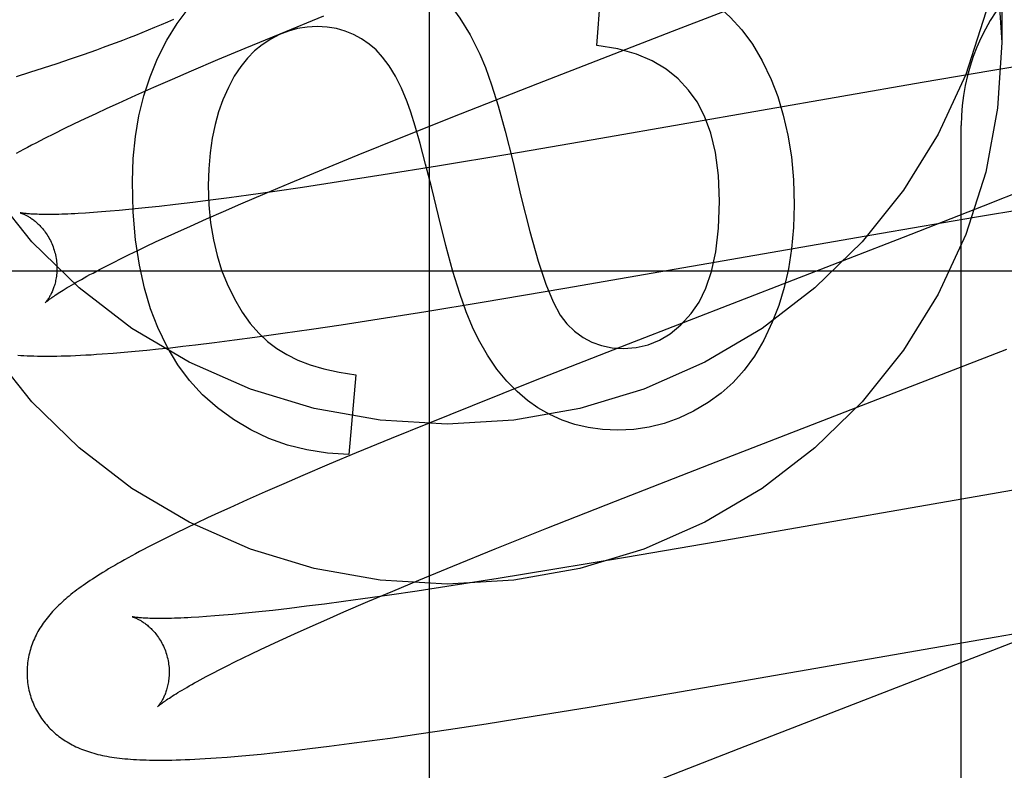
# Model space of a CAD drawing. Header units: inches. Extents: x 0 to 243, y 0 to 157.
# Tile 38 of 84: x 74.87 to 75.009, y 82.666 to 82.771. Entities that reach past the tile are written whole.
import ezdxf

# ---------------------------------------------------------------- set-up
doc = ezdxf.new("R2010")
doc.units = ezdxf.units.IN
doc.header["$LTSCALE"] = 13.3486170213
doc.header["$MEASUREMENT"] = 0
doc.linetypes.add('HIDDEN', pattern=[0.2, 0.1, -0.1])
doc.layers.add('DEFAULT_2', color=8, linetype='HIDDEN')
doc.layers.add('MAIN_OR_RIGHT_DOOR_ASSEMBLY', color=7, linetype='CONTINUOUS')

msp = doc.modelspace()

# ---------------------------------------------------------------- linework, layer by layer
at = {"layer": 'DEFAULT_2', "color": 8, "linetype": 'HIDDEN'}
for p, q in [((75.0083216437, 82.79068916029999), (75.0083216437, 82.76819716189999)), ((74.9513898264, 82.7677919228), (74.95224930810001, 82.7792106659)), ((74.9620179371, 82.7697796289), (74.9786297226, 82.7762051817)), ((74.9129409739, 82.7718834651), (74.9068108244, 82.7693871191)), ((74.9068108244, 82.7693871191), (74.90187574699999, 82.7673472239)), ((74.9430773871, 82.76242386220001), (74.9620179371, 82.7697796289)), ((74.8773559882, 82.7658753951), (74.8792215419, 82.76652130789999)), ((74.8792215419, 82.76652130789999), (74.8810733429, 82.7671797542)), ((74.90187574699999, 82.7673472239), (74.898054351, 82.76574502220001)), ((74.8735833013, 82.7646173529), (74.8754765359, 82.7652410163)), ((74.8754765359, 82.7652410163), (74.8773559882, 82.7658753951)), ((74.898054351, 82.76574502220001), (74.8943545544, 82.7641712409)), ((75.0138939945, 82.7653777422), (75.0067691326, 82.76421183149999)), ((74.8697560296, 82.7633992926), (74.8716764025, 82.7640036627)), ((74.8716764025, 82.7640036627), (74.8735833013, 82.7646173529)), ((74.8943545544, 82.7641712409), (74.8916643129, 82.7630105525)), ((75.0067691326, 82.76421183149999), (74.99713165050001, 82.7625864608)), ((74.8916643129, 82.7630105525), (74.8890501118, 82.7618673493)), ((74.93222521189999, 82.7581575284), (74.9430773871, 82.76242386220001)), ((74.99713165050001, 82.7625864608), (74.9519343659, 82.7547146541)), ((74.8890501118, 82.7618673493), (74.8865125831, 82.7607410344)), ((74.8840565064, 82.7596327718), (74.882468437, 82.7589053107)), ((74.8865125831, 82.7607410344), (74.8840565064, 82.7596327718)), ((74.8809183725, 82.7581859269), (74.8793999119, 82.7574712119)), ((74.882468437, 82.7589053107), (74.8809183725, 82.7581859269)), ((74.9238512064, 82.7548207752), (74.93222521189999, 82.7581575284)), ((74.8779078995, 82.75675811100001), (74.8764514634, 82.7560503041)), ((74.8793999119, 82.7574712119), (74.8779078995, 82.75675811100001)), ((74.8750527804, 82.7553581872), (74.8737311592, 82.7546914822)), ((74.8764514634, 82.7560503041), (74.8750527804, 82.7553581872)), ((75.0026216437, 82.151707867), (75.0026216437, 82.7565117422)), ((74.8737311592, 82.7546914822), (74.8724927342, 82.7540539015)), ((74.91781050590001, 82.7523804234), (74.9238512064, 82.7548207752)), ((74.9519343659, 82.7547146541), (74.9391300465, 82.7525201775)), ((74.9391300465, 82.7525201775), (74.9289587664, 82.7508218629)), ((74.91296496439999, 82.75039703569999), (74.91781050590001, 82.7523804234)), ((74.9083136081, 82.7484664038), (74.91296496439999, 82.75039703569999)), ((74.9289587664, 82.7508218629), (74.921329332, 82.7495857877)), ((74.9047462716, 82.7469642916), (74.9083136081, 82.7484664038)), ((74.9150375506, 82.74859870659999), (74.909998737, 82.7478345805)), ((74.921329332, 82.7495857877), (74.9150375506, 82.74859870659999)), ((74.9061166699, 82.74726525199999), (74.9023789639, 82.7467359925)), ((74.909998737, 82.7478345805), (74.9061166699, 82.74726525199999)), ((75.0133226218, 82.7482078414), (75.0056896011, 82.7451774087)), ((74.8945533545, 82.7457037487), (74.8921407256, 82.7454115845)), ((74.8970669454, 82.7460224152), (74.8945533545, 82.7457037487)), ((74.8996769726, 82.7463667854), (74.8970669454, 82.7460224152)), ((74.9023789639, 82.7467359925), (74.8996769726, 82.7463667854)), ((74.9013272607, 82.74550371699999), (74.9047462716, 82.7469642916)), ((74.8805943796, 82.7442832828), (74.8794966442, 82.74421051)), ((74.8817503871, 82.74436858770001), (74.8805943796, 82.7442832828)), ((74.8829631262, 82.7444665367), (74.8817503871, 82.74436858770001)), ((74.8842313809, 82.7445772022), (74.8829631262, 82.7444665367)), ((74.8855538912, 82.7447006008), (74.8842313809, 82.7445772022)), ((74.88692935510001, 82.7448366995), (74.8855538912, 82.7447006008)), ((74.8883563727, 82.7449854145), (74.88692935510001, 82.7448366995)), ((74.8898336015, 82.745146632), (74.8883563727, 82.7449854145)), ((74.8921407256, 82.7454115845), (74.8898336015, 82.745146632)), ((74.89649976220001, 82.7433986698), (74.8988666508, 82.7444377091)), ((74.8988666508, 82.7444377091), (74.9013272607, 82.74550371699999)), ((75.0056896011, 82.7451774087), (74.9944706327, 82.7407846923)), ((75.0044704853, 82.7436452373), (75.0126511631, 82.74501053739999)), ((74.8942309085, 82.74238821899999), (74.89649976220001, 82.7433986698)), ((74.9913951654, 82.741401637), (75.0044704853, 82.7436452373)), ((74.8920643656, 82.74140805), (74.8942309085, 82.74238821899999)), ((74.8880549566, 82.7395457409), (74.8893420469, 82.740151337)), ((74.8893420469, 82.740151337), (74.8906789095, 82.740772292)), ((74.8906789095, 82.740772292), (74.8920643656, 82.74140805)), ((74.94689957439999, 82.7336525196), (74.9913951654, 82.741401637)), ((74.9944706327, 82.7407846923), (74.95578334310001, 82.7257934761)), ((74.8856349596, 82.7383830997), (74.8868188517, 82.7389561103)), ((74.8868188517, 82.7389561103), (74.8880549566, 82.7395457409)), ((74.8824071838, 82.7367702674), (74.8834280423, 82.7372894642)), ((74.8834280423, 82.7372894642), (74.8845043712, 82.73782734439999)), ((74.8845043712, 82.73782734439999), (74.8856349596, 82.7383830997)), ((74.8528216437, 82.7361117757), (75.3528216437, 82.7361117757)), ((74.8805376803, 82.7357920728), (74.8814433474, 82.7362708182)), ((74.8814433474, 82.7362708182), (74.8824071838, 82.7367702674)), ((74.9352771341, 82.7316926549), (74.94689957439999, 82.7336525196)), ((74.9207536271, 82.7293444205), (74.92735519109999, 82.73039459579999)), ((74.92735519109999, 82.73039459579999), (74.9352771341, 82.7316926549)), ((74.9154105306, 82.7285207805), (74.9207536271, 82.7293444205)), ((74.9072082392, 82.7273148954), (74.9112528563, 82.7278995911)), ((74.9112528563, 82.7278995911), (74.9154105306, 82.7285207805)), ((74.8976410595, 82.7260303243), (74.90042566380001, 82.7263875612)), ((74.90042566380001, 82.7263875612), (74.9032846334, 82.726769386)), ((74.9032846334, 82.726769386), (74.9072082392, 82.7273148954)), ((74.8864781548, 82.7247942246), (74.8880947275, 82.7249487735)), ((74.8880947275, 82.7249487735), (74.8897523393, 82.7251172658)), ((74.8897523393, 82.7251172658), (74.8914455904, 82.7252987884)), ((74.8914455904, 82.7252987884), (74.8931721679, 82.725492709)), ((74.8931721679, 82.725492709), (74.8949332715, 82.725698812)), ((74.8949332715, 82.725698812), (74.8976410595, 82.7260303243)), ((74.95578334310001, 82.7257934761), (74.9424638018, 82.7205735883)), ((74.9673062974, 82.7089194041), (75.0090239, 82.72510177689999)), ((74.8833505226, 82.72452706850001), (74.8849015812, 82.7246538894)), ((74.8849015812, 82.7246538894), (74.8864781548, 82.7247942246)), ((74.9175016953, 82.72150266), (74.9165194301, 82.7102680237)), ((74.9424638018, 82.7205735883), (74.9338311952, 82.7171432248)), ((74.9338311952, 82.7171432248), (74.9275481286, 82.7146131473)), ((74.9275481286, 82.7146131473), (74.9224649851, 82.71253988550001)), ((74.9224649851, 82.71253988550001), (74.9175408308, 82.7105037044)), ((74.9175408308, 82.7105037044), (74.9137280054, 82.7089044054)), ((74.9137280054, 82.7089044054), (74.91003733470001, 82.70733377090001)), ((74.9540116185, 82.70373005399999), (74.9673062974, 82.7089194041)), ((74.91003733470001, 82.70733377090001), (74.90735257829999, 82.70617486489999)), ((74.90735257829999, 82.70617486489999), (74.90474215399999, 82.7050326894)), ((75.0135108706, 82.7058957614), (74.9682814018, 82.6980198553)), ((74.90474215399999, 82.7050326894), (74.9022133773, 82.7039096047)), ((74.8997717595, 82.7028072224), (74.8981883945, 82.70208149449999)), ((74.9022133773, 82.7039096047), (74.8997717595, 82.7028072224)), ((74.9443451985, 82.6999094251), (74.9540116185, 82.70373005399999)), ((74.8966352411, 82.7013602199), (74.8951085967, 82.7006411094)), ((74.8981883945, 82.70208149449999), (74.8966352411, 82.7013602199)), ((74.89361349, 82.69992588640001), (74.8921649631, 82.6992212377)), ((74.8951085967, 82.7006411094), (74.89361349, 82.69992588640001)), ((74.93710330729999, 82.6970079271), (74.9443451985, 82.6999094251)), ((74.89077876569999, 82.698534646), (74.8894670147, 82.6978723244)), ((74.8921649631, 82.6992212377), (74.89077876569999, 82.698534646)), ((74.8894670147, 82.6978723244), (74.8882339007, 82.6972369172)), ((74.9682814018, 82.6980198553), (74.95542068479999, 82.6958136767)), ((74.9311402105, 82.6945851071), (74.93710330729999, 82.6970079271)), ((74.95542068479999, 82.6958136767), (74.9451981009, 82.6941045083)), ((74.9263726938, 82.6926203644), (74.9311402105, 82.6945851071)), ((74.9451981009, 82.6941045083), (74.9375265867, 82.6928594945)), ((74.9227062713, 82.691088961), (74.9263726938, 82.6926203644)), ((74.9311976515, 82.6918645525), (74.92612764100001, 82.6910938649)), ((74.9375265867, 82.6928594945), (74.9311976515, 82.6918645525)), ((74.9222205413, 82.690519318), (74.9184578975, 82.6899849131)), ((74.9191826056, 82.6895971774), (74.9227062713, 82.691088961)), ((74.92612764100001, 82.6910938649), (74.9222205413, 82.690519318)), ((74.9105771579, 82.6889415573), (74.9081466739, 82.68864589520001)), ((74.913108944, 82.6892638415), (74.9105771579, 82.6889415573)), ((74.9157373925, 82.689611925), (74.913108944, 82.6892638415)), ((74.9184578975, 82.6899849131), (74.9157373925, 82.689611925)), ((74.9158124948, 82.6881486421), (74.9191826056, 82.6895971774)), ((74.89650607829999, 82.6875006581), (74.8953986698, 82.6874263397)), ((74.897672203, 82.6875876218), (74.89650607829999, 82.6875006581)), ((74.8988956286, 82.6876873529), (74.897672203, 82.6875876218)), ((74.9001748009, 82.6877998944), (74.8988956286, 82.6876873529)), ((74.90150829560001, 82.6879252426), (74.9001748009, 82.6877998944)), ((74.9028948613, 82.6880633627), (74.90150829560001, 82.6879252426)), ((74.90433318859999, 82.6882141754), (74.9028948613, 82.6880633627)), ((74.9058219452, 82.6883775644), (74.90433318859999, 82.6882141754)), ((74.9081466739, 82.68864589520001), (74.9058219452, 82.6883775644)), ((74.9133920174, 82.6870928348), (74.9158124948, 82.6881486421)), ((75.0201743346, 82.6878717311), (75.0078360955, 82.6830502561)), ((74.9088455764, 82.68506697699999), (74.9110682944, 82.6860650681)), ((74.9110682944, 82.6860650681), (74.9133920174, 82.6870928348)), ((75.0075160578, 82.6846677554), (75.0205748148, 82.6869070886)), ((74.9067281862, 82.6841003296), (74.9088455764, 82.68506697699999)), ((74.90407622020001, 82.6828636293), (74.90537724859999, 82.6834742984)), ((74.90537724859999, 82.6834742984), (74.9067281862, 82.6841003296)), ((74.9619228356, 82.6767303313), (75.0075160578, 82.6846677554)), ((74.901628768, 82.6816908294), (74.9028263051, 82.68226891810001)), ((74.9028263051, 82.68226891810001), (74.90407622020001, 82.6828636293)), ((75.0078360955, 82.6830502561), (74.9713303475, 82.6689073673)), ((74.8983613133, 82.6800628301), (74.89939520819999, 82.6805870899)), ((74.89939520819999, 82.6805870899), (74.900484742, 82.68113001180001)), ((74.900484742, 82.68113001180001), (74.901628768, 82.6816908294)), ((74.8964663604, 82.67907445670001), (74.8973846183, 82.679558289)), ((74.8973846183, 82.679558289), (74.8983613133, 82.6800628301)), ((74.9503170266, 82.6747769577), (74.9619228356, 82.6767303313)), ((74.9424132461, 82.6734853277), (74.9503170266, 82.6747769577)), ((74.9305076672, 82.6716247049), (74.9358316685, 82.672441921)), ((74.9358316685, 82.672441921), (74.9424132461, 82.6734853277)), ((74.92234114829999, 82.6704306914), (74.9263670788, 82.6710092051)), ((74.9263670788, 82.6710092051), (74.9305076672, 82.6716247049)), ((74.9137391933, 82.6692778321), (74.9165329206, 82.6696379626)), ((74.9165329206, 82.6696379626), (74.91940128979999, 82.6700226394)), ((74.91940128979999, 82.6700226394), (74.92234114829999, 82.6704306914)), ((74.9025328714, 82.6680276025), (74.9041601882, 82.66818487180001)), ((74.9041601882, 82.66818487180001), (74.9058249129, 82.66835569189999)), ((74.9058249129, 82.66835569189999), (74.907523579, 82.668539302)), ((74.907523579, 82.668539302), (74.9092561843, 82.6687353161)), ((74.9092561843, 82.6687353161), (74.9110231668, 82.6689434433)), ((74.9110231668, 82.6689434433), (74.9137391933, 82.6692778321)), ((74.9713303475, 82.6689073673), (74.95804690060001, 82.663700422)), ((74.8993949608, 82.6677558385), (74.9009476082, 82.6678847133)), ((74.9009476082, 82.6678847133), (74.9025328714, 82.6680276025))]:
    msp.add_line(p, q, dxfattribs=at)
for points in [[(74.8661340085, 82.8114541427), (74.8719378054, 82.8186966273), (74.8786021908, 82.8251947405), (74.8860125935, 82.8308707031), (74.89407611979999, 82.8356228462), (74.9026624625, 82.83940242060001), (74.9116565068, 82.8421324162), (74.92091978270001, 82.84379594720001), (74.9303216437, 82.84434513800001), (74.9397235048, 82.84379594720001), (74.9489867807, 82.8421324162), (74.95798082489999, 82.83940242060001), (74.9665671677, 82.8356228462), (74.974630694, 82.8308707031), (74.9820410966, 82.8251947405), (74.9887054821, 82.8186966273), (74.9945092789, 82.8114541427), (74.9993872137, 82.8035877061), (75.0032471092, 82.7951996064), (75.0060551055, 82.7864220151), (75.0077385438, 82.7774419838), (75.0083216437, 82.76819716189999)], [(75.0083216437, 82.79068916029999), (75.0077385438, 82.78144433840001), (75.0060551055, 82.77246430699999), (75.0032471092, 82.7636867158), (74.9993872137, 82.755298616), (74.9945092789, 82.7474321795), (74.9887054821, 82.7401896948), (74.9820410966, 82.7336915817), (74.974630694, 82.72801561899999), (74.9665671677, 82.723263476), (74.95798082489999, 82.7194839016), (74.9489867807, 82.71675390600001), (74.9397235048, 82.715090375), (74.9303216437, 82.7145411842), (74.92091978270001, 82.715090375), (74.9116565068, 82.71675390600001), (74.9026624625, 82.7194839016), (74.89407611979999, 82.723263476), (74.8860125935, 82.72801561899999), (74.8786021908, 82.7336915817), (74.8719378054, 82.7401896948), (74.8661340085, 82.7474321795)], [(74.8895941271, 82.7659386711), (74.8909096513, 82.7685365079), (74.8923524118, 82.7708667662), (74.8939179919, 82.772912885), (74.89561964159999, 82.77472454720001), (74.89747061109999, 82.7763514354), (74.8994664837, 82.7777769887)], [(74.9257752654, 82.7781460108), (74.92742817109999, 82.7769194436), (74.9290359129, 82.7754251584), (74.9306028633, 82.7736775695), (74.9321159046, 82.7716334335), (74.9335619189, 82.769249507), (74.9349452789, 82.7665402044)], [(74.96641662, 82.77476908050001), (74.9683373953, 82.7733746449), (74.9701175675, 82.7717711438), (74.9717538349, 82.7699750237), (74.9732561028, 82.7679369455), (74.9746342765, 82.7656075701), (74.9758850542, 82.7630033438)], [(74.8810733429, 82.7671797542), (74.8819942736, 82.7675140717), (74.8829120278, 82.76785202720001), (74.8838267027, 82.7681938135), (74.8847383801, 82.7685396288), (74.885647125, 82.7688896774), (74.886553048, 82.7692441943), (74.8874560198, 82.7696033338), (74.8883559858, 82.7699672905), (74.8892527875, 82.7703362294), (74.8901462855, 82.7707103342), (74.8910363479, 82.7710898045), (74.8919227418, 82.7714748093)], [(74.9120378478, 82.7704317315), (74.9106429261, 82.7703578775), (74.90929947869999, 82.7701460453), (74.9080161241, 82.7698003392), (74.90676700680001, 82.7693084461), (74.9055262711, 82.768658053), (74.90430253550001, 82.7678532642)], [(74.9193900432, 82.7679568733), (74.9183092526, 82.7687073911), (74.91717909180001, 82.76932175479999), (74.9160074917, 82.7697990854), (74.9147706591, 82.77014201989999), (74.9134448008, 82.7703531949), (74.9120378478, 82.7704317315)], [(75.0083216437, 82.76819716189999), (75.0077385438, 82.75895234), (75.0060551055, 82.7499723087), (75.0032471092, 82.74119471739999), (74.9993872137, 82.7328066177), (74.9945092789, 82.7249401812), (74.9887054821, 82.7176976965), (74.9820410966, 82.7111995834), (74.974630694, 82.70552362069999), (74.9665671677, 82.7007714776), (74.95798082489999, 82.6969919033), (74.9489867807, 82.69426190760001), (74.9397235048, 82.6925983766), (74.9303216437, 82.6920491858), (74.92091978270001, 82.6925983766), (74.9116565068, 82.69426190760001), (74.9026624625, 82.6969919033), (74.89407611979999, 82.7007714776), (74.8860125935, 82.70552362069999), (74.8786021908, 82.7111995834), (74.8719378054, 82.7176976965), (74.8661340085, 82.7249401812)], [(74.90430253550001, 82.7678532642), (74.9032573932, 82.76700528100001), (74.90225945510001, 82.7659895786), (74.9013057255, 82.76481463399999), (74.900405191, 82.76345501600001), (74.8995668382, 82.76188529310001), (74.8987876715, 82.7601139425)], [(74.92472211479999, 82.75986314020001), (74.923899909, 82.7617877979), (74.923048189, 82.7634724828), (74.9221642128, 82.7649081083), (74.92125620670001, 82.76612193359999), (74.9203323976, 82.7671412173), (74.9193900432, 82.7679568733)], [(74.9642636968, 82.7615148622), (74.9628115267, 82.76307658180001), (74.9611084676, 82.7644380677), (74.9591793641, 82.7656049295), (74.9569496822, 82.7665603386), (74.95434488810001, 82.7672874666), (74.9513898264, 82.7677919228)], [(74.9349452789, 82.7665402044), (74.9357260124, 82.7646751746), (74.936574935, 82.7622545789), (74.9374885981, 82.7593037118), (74.938477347, 82.75574668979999), (74.9395515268, 82.7515076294), (74.94070768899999, 82.746611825)], [(74.8860692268, 82.7486376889), (74.8861845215, 82.75187743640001), (74.88649273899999, 82.7549654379), (74.88699767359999, 82.75789302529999), (74.88768794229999, 82.7606862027), (74.888552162, 82.763370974), (74.8895941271, 82.7659386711)], [(74.9758850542, 82.7630033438), (74.9768165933, 82.7605801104), (74.9776009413, 82.7579601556), (74.9782460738, 82.7551515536), (74.9787280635, 82.7521300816), (74.9790229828, 82.74887151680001), (74.9791388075, 82.7453839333)], [(74.96864085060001, 82.7458751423), (74.9684706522, 82.7495106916), (74.968059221, 82.752713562), (74.9673901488, 82.7554639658), (74.9665126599, 82.7578212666), (74.9654759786, 82.759844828), (74.9642636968, 82.7615148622)], [(74.8987876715, 82.7601139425), (74.8981975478, 82.7584487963), (74.8977031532, 82.7566528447), (74.8973002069, 82.7547308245), (74.8970015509, 82.7526685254), (74.89682002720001, 82.7504517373), (74.89675135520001, 82.7480851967)], [(74.9290977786, 82.7438475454), (74.92815982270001, 82.7477174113), (74.9273048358, 82.7511067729), (74.92653234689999, 82.7540153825), (74.925843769, 82.7564439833), (74.9252405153, 82.7583933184), (74.92472211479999, 82.75986314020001)], [(74.8724927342, 82.7540539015), (74.8719036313, 82.753745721), (74.8713338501, 82.7534443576), (74.87078287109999, 82.7531496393), (74.8702501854, 82.7528613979), (74.8697352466, 82.7525794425)], [(74.8896299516, 82.7281329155), (74.8886245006, 82.7307569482), (74.8877722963, 82.7336848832), (74.8870625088, 82.7369040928), (74.886527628, 82.7404524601), (74.886200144, 82.744367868), (74.8860692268, 82.7486376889)], [(74.89675135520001, 82.7480851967), (74.8968400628, 82.7453770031), (74.8970739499, 82.7428374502), (74.8974581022, 82.7404726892), (74.8979772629, 82.7382642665), (74.8986161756, 82.7361937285), (74.8993799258, 82.7342672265)], [(74.94070768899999, 82.746611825), (74.94194040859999, 82.7416129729), (74.9431069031, 82.7374692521), (74.9442054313, 82.7342290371), (74.9452412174, 82.731747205), (74.9462194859, 82.7298786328), (74.9471384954, 82.7286716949)], [(74.9646503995, 82.73009748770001), (74.9657524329, 82.731674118), (74.96669612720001, 82.7336455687), (74.96749689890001, 82.7359871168), (74.9681084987, 82.7387729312), (74.9684846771, 82.7420771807), (74.96864085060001, 82.7458751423)], [(74.8702974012, 82.7442523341), (74.8702856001, 82.7442549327), (74.8702760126, 82.7442571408), (74.8702820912, 82.7442555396), (74.8702971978, 82.74425142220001), (74.8703199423, 82.7442449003), (74.8703499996, 82.7442358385), (74.87038711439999, 82.7442240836), (74.8704310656, 82.7442094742), (74.87048141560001, 82.7441919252), (74.8705377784, 82.7441713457), (74.870599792, 82.7441476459), (74.87066708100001, 82.744120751), (74.8707393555, 82.7440905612), (74.8708162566, 82.7440570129), (74.8708976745, 82.7440199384), (74.8709834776, 82.7439791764), (74.8710734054, 82.7439346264), (74.8711672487, 82.74388616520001), (74.87126474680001, 82.7438336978), (74.8713656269, 82.74377714), (74.8714697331, 82.7437163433), (74.87157683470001, 82.7436511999), (74.8716868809, 82.7435814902), (74.8717998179, 82.7435069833), (74.8719153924, 82.7434275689), (74.8720333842, 82.74334311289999), (74.8721536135, 82.7432534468), (74.8722758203, 82.743158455), (74.8723999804, 82.743057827), (74.8725260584, 82.7429512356), (74.8726537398, 82.7428385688), (74.8727827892, 82.7427196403), (74.8729128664, 82.7425943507), (74.8730436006, 82.74246263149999), (74.8731747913, 82.7423242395), (74.8733062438, 82.7421789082), (74.8734374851, 82.7420266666), (74.873568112, 82.7418674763), (74.8736976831, 82.7417013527), (74.8738257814, 82.7415282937), (74.873951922, 82.7413484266), (74.8740756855, 82.7411618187), (74.87419650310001, 82.74096879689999), (74.8743138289, 82.74076972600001), (74.874427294, 82.7405647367), (74.8745365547, 82.740353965), (74.87464110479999, 82.74013791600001), (74.8747404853, 82.7399171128), (74.8748344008, 82.7396918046), (74.8749225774, 82.73946226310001), (74.8750046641, 82.7392290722), (74.8750803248, 82.7389929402), (74.8751404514, 82.7387865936)], [(74.8794966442, 82.74421051), (74.8784589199, 82.7441500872), (74.8779630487, 82.7441244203), (74.8774827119, 82.7441017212), (74.87701808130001, 82.7440819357), (74.8765691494, 82.744064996), (74.87613600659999, 82.74405083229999), (74.8757184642, 82.7440393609), (74.8753162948, 82.7440304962), (74.8749297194, 82.744024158), (74.8745584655, 82.7440202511), (74.8742036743, 82.7440186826), (74.8738659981, 82.7440193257), (74.8735460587, 82.7440220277), (74.8732446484, 82.744026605), (74.8729613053, 82.74403287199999), (74.8726959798, 82.744040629), (74.8724480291, 82.7440496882), (74.8722170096, 82.7440598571), (74.8720022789, 82.7440709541), (74.8718033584, 82.7440827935), (74.8716194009, 82.7440952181), (74.8714497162, 82.7441080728), (74.8712936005, 82.7441212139), (74.87115037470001, 82.7441345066), (74.8710195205, 82.7441478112), (74.8709004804, 82.744160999), (74.8707928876, 82.7441739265), (74.8706963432, 82.744186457), (74.8706105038, 82.7441984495), (74.8705350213, 82.7442097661), (74.8704696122, 82.74422026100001), (74.8704139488, 82.7442297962), (74.8703678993, 82.7442381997), (74.8703313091, 82.7442452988), (74.8703039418, 82.7442509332), (74.8702974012, 82.7442523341)], [(74.9791388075, 82.7453839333), (74.9790325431, 82.7422058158), (74.9787570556, 82.7392068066), (74.9783066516, 82.736394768), (74.9776984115, 82.7337461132), (74.9769494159, 82.7312372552), (74.9760539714, 82.7288760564)], [(74.9347194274, 82.7264576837), (74.9338950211, 82.7281684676), (74.9330257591, 82.7303326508), (74.93211178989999, 82.7329299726), (74.9311526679, 82.73602121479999), (74.930147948, 82.7396671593), (74.9290977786, 82.7438475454)], [(74.8751404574, 82.7387865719), (74.8751961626, 82.7385760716), (74.8752531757, 82.7383347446), (74.8753031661, 82.7380926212), (74.8753460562, 82.7378504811), (74.8753818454, 82.73760900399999), (74.8754106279, 82.737368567), (74.8754325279, 82.7371295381), (74.8754476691, 82.7368926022), (74.87545622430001, 82.7366584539), (74.8754584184, 82.7364273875), (74.87545450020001, 82.7361997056), (74.87544474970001, 82.7359760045), (74.8754294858, 82.7357568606), (74.8754090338, 82.7355425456), (74.87538374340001, 82.7353334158), (74.8753539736, 82.7351296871), (74.87532009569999, 82.734931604), (74.8752824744, 82.7347393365), (74.8752414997, 82.73455315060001), (74.87519747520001, 82.7343729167), (74.8751506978, 82.7341985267), (74.8751015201, 82.7340301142), (74.8750502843, 82.7338677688), (74.8749972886, 82.7337114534), (74.8749428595, 82.7335612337), (74.8748871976, 82.7334168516), (74.87483048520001, 82.73327805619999), (74.8747730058, 82.7331448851), (74.8747150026, 82.7330172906), (74.8746567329, 82.73289526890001), (74.8745984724, 82.73277885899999), (74.87454038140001, 82.7326678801), (74.8744826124, 82.7325621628), (74.87442541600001, 82.7324617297), (74.87436899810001, 82.7323665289), (74.8743136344, 82.73227662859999), (74.8742595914, 82.7321920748), (74.8742071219, 82.73211288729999), (74.8741565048, 82.7320391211), (74.8741079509, 82.7319707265), (74.8740616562, 82.7319076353), (74.8740179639, 82.73184997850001), (74.873977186, 82.73179783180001), (74.8739396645, 82.7317512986), (74.873905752, 82.73171048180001), (74.8738757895, 82.7316754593), (74.8738501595, 82.7316463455), (74.8738291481, 82.7316231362), (74.8738130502, 82.7316058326), (74.8738022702, 82.7315945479), (74.8737971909, 82.7315893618)], [(74.8737982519, 82.7315904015), (74.8738058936, 82.7315977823), (74.8738206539, 82.7316116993), (74.8738431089, 82.7316323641), (74.8738737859, 82.7316599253), (74.8739133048, 82.7316945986), (74.8739620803, 82.73173640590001), (74.8740205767, 82.73178540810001), (74.874089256, 82.7318416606), (74.8741685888, 82.7319052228), (74.8742589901, 82.7319761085), (74.8743608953, 82.7320543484), (74.87447469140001, 82.7321399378), (74.8746007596, 82.7322328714), (74.8747395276, 82.732333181), (74.8748914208, 82.73244089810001), (74.8750568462, 82.7325560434), (74.8752362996, 82.7326787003), (74.8754299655, 82.732808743), (74.8756381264, 82.7329461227), (74.8758608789, 82.7330906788), (74.8760983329, 82.7332422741), (74.8763505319, 82.7334007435), (74.87661746, 82.7335658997), (74.87689919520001, 82.73373762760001), (74.8771957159, 82.7339157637), (74.8775071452, 82.7341002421), (74.877833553, 82.7342909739), (74.8781749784, 82.7344878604), (74.8785314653, 82.73469081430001), (74.8789029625, 82.73489970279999), (74.8792894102, 82.7351143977), (74.8796907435, 82.73533477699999), (74.880106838, 82.7355606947), (74.8805376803, 82.7357920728)], [(74.8993799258, 82.7342672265), (74.90040981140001, 82.732157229), (74.9014974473, 82.7302986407), (74.90264506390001, 82.7287034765), (74.90384596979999, 82.7273356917), (74.905093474, 82.7261592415), (74.9063898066, 82.7251861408)], [(74.9551347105, 82.7251861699), (74.9569203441, 82.725319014), (74.9586111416, 82.72570965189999), (74.96019307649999, 82.7263426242), (74.9617082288, 82.7272643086), (74.9631986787, 82.7285210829), (74.9646503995, 82.73009748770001)], [(74.9003120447, 82.7151793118), (74.8980267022, 82.7168393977), (74.89595343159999, 82.7186810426), (74.8941016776, 82.7206873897), (74.892443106, 82.7229090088), (74.8909493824, 82.7253964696), (74.8896299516, 82.7281329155)], [(74.9471384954, 82.7286716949), (74.9482580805, 82.7275951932), (74.9494467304, 82.72672251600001), (74.9506892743, 82.7260589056), (74.9520312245, 82.7255886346), (74.95351809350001, 82.7252959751), (74.9551347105, 82.7251861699)], [(74.9760539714, 82.7288760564), (74.9748539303, 82.7263510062), (74.9735363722, 82.724100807), (74.9721041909, 82.7221426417), (74.970548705, 82.7204249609), (74.968861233, 82.7188962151), (74.9670446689, 82.7175735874)], [(74.9431019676, 82.716836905), (74.941614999, 82.7178651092), (74.9401584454, 82.7191145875), (74.93872711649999, 82.72057706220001), (74.9373365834, 82.7222773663), (74.9360024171, 82.7242403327), (74.9347194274, 82.7264576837)], [(74.9063898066, 82.7251861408), (74.9077670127, 82.7243286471), (74.9093255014, 82.7235624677), (74.9110571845, 82.722881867), (74.91298632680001, 82.72230405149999), (74.9151371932, 82.7218462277), (74.9175016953, 82.72150266)], [(74.8699698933, 82.7242494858), (74.8703926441, 82.7242196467), (74.87082958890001, 82.7241931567), (74.87128068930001, 82.7241701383), (74.87174558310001, 82.7241507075), (74.8722251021, 82.7241349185), (74.8727193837, 82.7241228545), (74.87323011, 82.7241145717), (74.8737586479, 82.7241101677), (74.8743064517, 82.7241097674), (74.8748750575, 82.7241135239), (74.87546600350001, 82.7241216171), (74.87608123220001, 82.7241342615), (74.876721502, 82.7241516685), (74.8773893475, 82.7241741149), (74.878081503, 82.7242016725), (74.8787962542, 82.7242343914), (74.8795299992, 82.7242721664), (74.8802791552, 82.72431480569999), (74.88103993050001, 82.7243620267), (74.8818074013, 82.7244133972), (74.8833505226, 82.72452706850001)], [(74.9543366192, 82.7137059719), (74.9521962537, 82.7138073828), (74.9501754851, 82.7140774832), (74.948285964, 82.71451676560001), (74.9464927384, 82.7151237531), (74.944760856, 82.7158969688), (74.9431019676, 82.716836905)], [(74.9670446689, 82.7175735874), (74.9649903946, 82.71636455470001), (74.9629232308, 82.71538767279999), (74.9608549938, 82.7146489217), (74.9587502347, 82.7141303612), (74.9565735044, 82.7138140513), (74.9543366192, 82.7137059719)], [(74.9165194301, 82.7102680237), (74.9134865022, 82.7104727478), (74.9106021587, 82.7109217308), (74.9078813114, 82.7116137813), (74.9052792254, 82.7125524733), (74.902751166, 82.7137413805), (74.9003120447, 82.7151793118)], [(74.8882339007, 82.6972369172), (74.8876462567, 82.6969292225), (74.88707743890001, 82.6966280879), (74.886527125, 82.6963334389), (74.8859949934, 82.6960452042), (74.885480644, 82.69576327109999), (74.88498381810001, 82.6954876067), (74.8845037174, 82.6952178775), (74.8840397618, 82.6949538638), (74.8835911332, 82.6946952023), (74.8831571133, 82.6944415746), (74.8827369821, 82.6941926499), (74.882330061, 82.6939481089), (74.8819356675, 82.69370761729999), (74.8815531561, 82.6934708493), (74.8811818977, 82.6932374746), (74.8808212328, 82.6930071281), (74.8804707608, 82.69277959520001), (74.88013000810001, 82.6925546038), (74.8797986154, 82.69233194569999), (74.8794762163, 82.69211139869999), (74.8791624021, 82.6918927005), (74.878856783, 82.6916755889), (74.8785589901, 82.6914598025), (74.8782686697, 82.6912450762), (74.87798545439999, 82.6910311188), (74.8777089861, 82.6908176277), (74.87743896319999, 82.6906043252), (74.877175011, 82.6903908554), (74.8769170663, 82.6901770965), (74.8766649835, 82.6899628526)], [(74.8766649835, 82.6899628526), (74.8764186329, 82.6897479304), (74.8761778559, 82.6895321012), (74.8759425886, 82.6893152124), (74.8757127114, 82.6890970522), (74.8754882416, 82.68887753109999), (74.87526913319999, 82.6886564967), (74.8750554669, 82.6884339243), (74.8748472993, 82.688209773), (74.874644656, 82.6879839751), (74.8744475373, 82.6877564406), (74.87425607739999, 82.6875272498), (74.8740704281, 82.68729653), (74.8738905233, 82.68706415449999), (74.8737164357, 82.6868301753), (74.8735479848, 82.6865942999), (74.873385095, 82.6863563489), (74.8732276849, 82.68611611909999), (74.87307557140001, 82.6858732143), (74.8729291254, 82.6856281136), (74.87278851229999, 82.6853810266), (74.8726540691, 82.6851325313), (74.8725261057, 82.6848832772), (74.8724046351, 82.6846334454), (74.8722898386, 82.6843836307), (74.8721814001, 82.6841333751), (74.8720792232, 82.68388263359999), (74.8719830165, 82.683630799), (74.8718925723, 82.683377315), (74.8718078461, 82.6831219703), (74.8717287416, 82.6828642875), (74.87165541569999, 82.6826045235), (74.8715879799, 82.6823428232), (74.8715264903, 82.682079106), (74.8714710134, 82.6818133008), (74.87142166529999, 82.681545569), (74.8713785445, 82.6812759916), (74.87134177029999, 82.6810047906), (74.8713114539, 82.680732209), (74.87128767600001, 82.6804583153), (74.8712705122, 82.6801831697), (74.87126005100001, 82.679907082), (74.8712563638, 82.6796303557), (74.871259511, 82.6793531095), (74.8712695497, 82.6790754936), (74.8712865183, 82.6787977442), (74.8713104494, 82.6785200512), (74.8713413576, 82.6782427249), (74.8713792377, 82.6779661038), (74.8714241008, 82.6776903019), (74.8714759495, 82.6774154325), (74.8715347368, 82.677141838), (74.8716003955, 82.6768698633), (74.8716622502, 82.6766376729)], [(74.8860874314, 82.6874613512), (74.8860794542, 82.6874631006), (74.8860679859, 82.6874657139), (74.88606530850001, 82.6874663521), (74.8860710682, 82.6874648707), (74.8860849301, 82.6874611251), (74.886106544, 82.6874549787), (74.8861355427, 82.6874463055), (74.88617167, 82.6874349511), (74.8862146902, 82.6874207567), (74.88626419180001, 82.6874036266), (74.8863198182, 82.6873834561), (74.8863811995, 82.6873601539), (74.8864479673, 82.6873336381), (74.8865198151, 82.687303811), (74.8865963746, 82.687270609), (74.8866775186, 82.6872338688), (74.8867630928, 82.6871934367), (74.8868528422, 82.6871492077), (74.88694655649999, 82.6871010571), (74.8870439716, 82.6870488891), (74.8871448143, 82.6869926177), (74.88724892, 82.6869320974), (74.8873560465, 82.68686722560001), (74.8874661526, 82.686797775), (74.8875791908, 82.68672350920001), (74.8876949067, 82.6866443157), (74.8878130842, 82.6865600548), (74.8879335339, 82.6864705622), (74.8880559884, 82.6863757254), (74.8881804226, 82.6862752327), (74.8883067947, 82.6861687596), (74.88843479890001, 82.6860561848), (74.8885642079, 82.6859373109), (74.8886946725, 82.6858120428), (74.8888258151, 82.6856803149), (74.8889574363, 82.6855418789), (74.8890893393, 82.6853964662), (74.8892210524, 82.6852440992), (74.88935217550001, 82.6850847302), (74.8894822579, 82.6849183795), (74.8896108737, 82.6847450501), (74.88973753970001, 82.6845648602), (74.88986183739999, 82.6843778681), (74.88998318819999, 82.6841844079), (74.8901010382, 82.6839848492), (74.8902150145, 82.6837793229), (74.8903247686, 82.683567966), (74.8904297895, 82.6833512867), (74.890529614, 82.6831298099), (74.8906239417, 82.6829037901), (74.8907124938, 82.6826735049), (74.8907949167, 82.6824395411), (74.8908708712, 82.682202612), (74.890931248, 82.681995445)], [(74.8953986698, 82.6874263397), (74.8943513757, 82.6873644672), (74.8938507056, 82.6873381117), (74.893365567, 82.6873147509), (74.89289606, 82.68729432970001), (74.89244227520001, 82.6872767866), (74.8920043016, 82.6872620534), (74.89158217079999, 82.6872500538), (74.8911760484, 82.687240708), (74.89078602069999, 82.6872339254), (74.8904122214, 82.68722960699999), (74.8900547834, 82.6872276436), (74.8897136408, 82.6872279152), (74.8893887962, 82.6872302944), (74.8890800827, 82.6872346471), (74.8887872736, 82.6872408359), (74.8885105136, 82.6872487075), (74.8882496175, 82.6872581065), (74.8880051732, 82.6872688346), (74.8877774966, 82.6872806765), (74.8875667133, 82.6872934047), (74.8873732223, 82.6873067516), (74.8871960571, 82.6873205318), (74.88703475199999, 82.6873345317), (74.8868882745, 82.6873485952), (74.8867557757, 82.6873625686), (74.8866365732, 82.6873762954), (74.8865299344, 82.6873896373), (74.8864354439, 82.6874024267), (74.8863526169, 82.6874145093), (74.886281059, 82.6874257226), (74.8862203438, 82.68743591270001), (74.8861701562, 82.68744490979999), (74.88613018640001, 82.6874525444), (74.8861000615, 82.68745866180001), (74.8860874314, 82.6874613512)], [(74.8909312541, 82.6819954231), (74.8909871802, 82.6817840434), (74.8910443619, 82.6815418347), (74.8910944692, 82.681298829), (74.8911374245, 82.681055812), (74.8911732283, 82.6808134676), (74.8912019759, 82.68057218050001), (74.8912237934, 82.6803323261), (74.89123880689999, 82.6800945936), (74.8912471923, 82.67985968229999), (74.891249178, 82.6796278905), (74.8912450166, 82.67939952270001), (74.8912349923, 82.6791751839), (74.89121942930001, 82.6789554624), (74.8911986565, 82.6787406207), (74.8911730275, 82.6785310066), (74.8911429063, 82.6783268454), (74.89110866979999, 82.67812839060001), (74.8910706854, 82.677935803), (74.89102934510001, 82.67774934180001), (74.8909849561, 82.6775688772), (74.89093781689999, 82.67739429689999), (74.8908882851, 82.6772257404), (74.890836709, 82.677063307), (74.8907833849, 82.6769069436), (74.8907286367, 82.6767567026), (74.89067266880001, 82.6766123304), (74.8906156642, 82.67647357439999), (74.89055791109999, 82.67634047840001), (74.8904996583, 82.67621300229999), (74.8904411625, 82.6760911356), (74.8903827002, 82.675974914), (74.89032443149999, 82.6758641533), (74.89026650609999, 82.6757586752), (74.89020918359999, 82.6756585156), (74.8901526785, 82.6755636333), (74.8900972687, 82.6754740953), (74.8900432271, 82.6753899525), (74.8899908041, 82.67531121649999), (74.8899402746, 82.6752379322), (74.8898918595, 82.6751700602), (74.8898457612, 82.6751075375), (74.8898023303, 82.6750504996), (74.8897618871, 82.674999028), (74.8897247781, 82.674953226), (74.8896913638, 82.6749132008), (74.8896619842, 82.67487902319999), (74.8896370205, 82.6748508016), (74.8896167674, 82.6748285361), (74.8896015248, 82.6748122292), (74.889591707, 82.67480199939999), (74.88958770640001, 82.6747979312)], [(74.889589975, 82.6748001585), (74.88959896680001, 82.6748088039), (74.8896152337, 82.674824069), (74.88963937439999, 82.6748461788), (74.8896719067, 82.6748752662), (74.8897134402, 82.6749115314), (74.8897643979, 82.6749549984), (74.8898252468, 82.6750057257), (74.889896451, 82.6750637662), (74.88997848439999, 82.67512917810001), (74.8900717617, 82.6752019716), (74.8901767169, 82.6752821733), (74.8902937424, 82.67536978), (74.890423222, 82.6754647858), (74.8905655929, 82.6755672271), (74.8907212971, 82.6756771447), (74.89089072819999, 82.6757945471), (74.8910743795, 82.6759195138), (74.8912724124, 82.67605190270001), (74.8914850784, 82.6761916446), (74.891712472, 82.6763385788), (74.8919546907, 82.6764925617), (74.8922117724, 82.6766534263), (74.8924836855, 82.67682097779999), (74.8927705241, 82.6769951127), (74.8930722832, 82.677175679), (74.8933890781, 82.6773626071), (74.8937209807, 82.67755581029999), (74.8940680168, 82.67775518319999), (74.8944302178, 82.6779606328), (74.8948075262, 82.6781720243), (74.8951998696, 82.6783892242), (74.8956071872, 82.67861211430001), (74.8960293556, 82.6788405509), (74.8964663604, 82.67907445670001)], [(74.8716622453, 82.6766376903), (74.8717279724, 82.6764107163), (74.8718119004, 82.67614425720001), (74.8719025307, 82.67587994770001), (74.871999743, 82.67561811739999), (74.8721034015, 82.6753590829), (74.8722134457, 82.6751029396), (74.8723298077, 82.6748497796), (74.8724523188, 82.6745998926), (74.8725808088, 82.6743535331), (74.8727151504, 82.6741108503), (74.87285518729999, 82.67387203), (74.8730007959, 82.67363716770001), (74.8731518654, 82.67340633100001), (74.8733081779, 82.6731797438), (74.873469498, 82.6729576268), (74.8736357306, 82.6727399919), (74.8738067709, 82.6725268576), (74.8739824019, 82.672318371), (74.8741624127, 82.6721146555), (74.8743466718, 82.67191573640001), (74.8745349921, 82.6717216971), (74.8747273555, 82.6715324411), (74.8749237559, 82.6713478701), (74.8751240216, 82.67116805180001), (74.8753278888, 82.6709931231), (74.87553567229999, 82.6708227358), (74.8757475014, 82.6706567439), (74.8759638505, 82.6704947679), (74.8761852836, 82.6703364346), (74.8764119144, 82.6701817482), (74.87664425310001, 82.6700304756), (74.87688185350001, 82.6698830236), (74.87712462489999, 82.6697395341), (74.87737198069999, 82.66960039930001), (74.8776233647, 82.6694659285), (74.8778784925, 82.66933623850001), (74.8781367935, 82.6692115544), (74.8783985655, 82.66909166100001), (74.878663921, 82.6689764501), (74.8789329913, 82.668865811), (74.8792060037, 82.66875960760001), (74.879482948, 82.668657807), (74.8797639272, 82.6685603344), (74.8800489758, 82.6684671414), (74.8803381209, 82.6683781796), (74.8806316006, 82.6682933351), (74.88092957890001, 82.6682125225), (74.8812324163, 82.6681356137), (74.881540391, 82.6680625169), (74.8818540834, 82.6679930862), (74.8821740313, 82.6679272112), (74.8825008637, 82.6678647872), (74.8828353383, 82.6678057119), (74.88317782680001, 82.6677499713), (74.8835289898, 82.6676975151), (74.88388881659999, 82.6676484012), (74.8842574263, 82.66760265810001), (74.88463502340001, 82.6675602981), (74.8850216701, 82.667521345), (74.88541780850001, 82.66748578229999), (74.8858237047, 82.6674536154), (74.8862398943, 82.6674248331), (74.88666682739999, 82.6673994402), (74.8871050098, 82.66737744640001), (74.8875549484, 82.667358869), (74.8880170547, 82.6673437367), (74.8884917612, 82.6673320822), (74.8889794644, 82.6673239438), (74.8894803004, 82.6673193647), (74.8899954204, 82.66731838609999), (74.890525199, 82.6673210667), (74.89107229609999, 82.66732750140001), (74.8916389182, 82.667337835), (74.8922275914, 82.6673522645), (74.8928412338, 82.6673710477), (74.8934818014, 82.6673944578), (74.8941538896, 82.6674229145), (74.894853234, 82.6674564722), (74.8955785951, 82.6674952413), (74.8963239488, 82.6675389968), (74.8970835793, 82.6675874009), (74.8978524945, 82.6676400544), (74.8993949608, 82.6677558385)]]:
    msp.add_lwpolyline(points, dxfattribs=at)
msp.add_arc((75.0314151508, 82.7565178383), 0.0287935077, 89.99215061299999, 180.0121305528, dxfattribs=at)
at = {"layer": 'MAIN_OR_RIGHT_DOOR_ASSEMBLY', "color": 8, "linetype": 'HIDDEN'}
msp.add_line((74.9278216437, 90.9841117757), (74.9278216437, 74.1741117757), dxfattribs=at)

doc.saveas('drawing.dxf')
